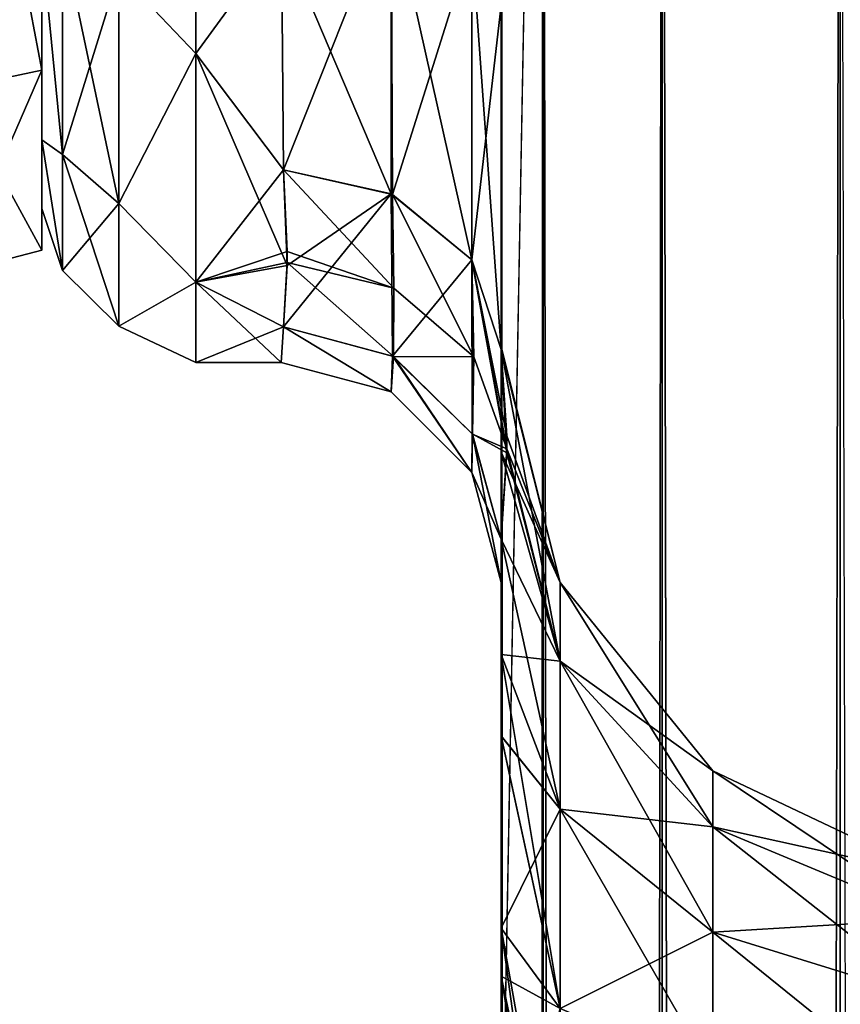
# Model space of a CAD drawing. Extents: x -23 to 470, y -2000 to 0.
# Tile 130 of 198: x -1 to 18, y -67 to -44. Entities that reach past the tile are written whole.
import ezdxf

# ---------------------------------------------------------------- set-up
doc = ezdxf.new("R2010")
doc.units = 0
doc.header["$LTSCALE"] = 64.718028
for name, color, linetype in [('1333', 7, 'CONTINUOUS'), ('1339', 7, 'CONTINUOUS'), ('1340', 7, 'CONTINUOUS'), ('750', 7, 'CONTINUOUS'), ('754', 7, 'CONTINUOUS'), ('756', 7, 'CONTINUOUS'), ('765', 7, 'CONTINUOUS'), ('766', 7, 'CONTINUOUS'), ('773', 7, 'CONTINUOUS'), ('775', 7, 'CONTINUOUS'), ('776', 7, 'CONTINUOUS'), ('778', 7, 'CONTINUOUS'), ('779', 7, 'CONTINUOUS'), ('780', 7, 'CONTINUOUS'), ('781', 7, 'CONTINUOUS'), ('789', 7, 'CONTINUOUS')]:
    doc.layers.add(name, color=color, linetype=linetype)

msp = doc.modelspace()

# ---------------------------------------------------------------- linework, layer by layer
at = {"layer": '1333', "linetype": 'CONTINUOUS'}
for points in [[(0, -45.348, 12.605), (0, -28, 15.902), (0, -21.373, 20.394), (0, -45.348, 12.605)], [(0, -34.627, 20.394), (0, -45.348, 12.605), (0, -21.373, 20.394), (0, -34.627, 20.394)], [(0, -28, -15.902), (0, -39.244, -11.244), (0, -45.348, -12.605), (0, -28, -15.902)], [(0, -34.627, -20.394), (0, -28, -15.902), (0, -45.348, -12.605), (0, -34.627, -20.394)], [(0, -39.244, 11.244), (0, -28, 15.902), (0, -45.348, 12.605), (0, -39.244, 11.244)], [(0, -39.244, -11.244), (0, -43.902), (0, -45.348, -12.605), (0, -39.244, -11.244)], [(0, -43.902), (0, -39.244, 11.244), (0, -49.444), (0, -43.902)], [(0, -49.444), (0, -39.244, 11.244), (0, -45.348, 12.605), (0, -49.444)], [(0, -43.902), (0, -49.444), (0, -45.348, -12.605), (0, -43.902)]]:
    msp.add_3dface(points, dxfattribs=at)
at = {"layer": '1339', "linetype": 'CONTINUOUS'}
for points in [[(0, -45.348, 12.605), (0, -34.627, 20.394), (-2.009, -45.774, 12.913), (0, -45.348, 12.605)], [(-2.009, -45.774, 12.913), (0, -34.627, 20.394), (-2.009, -34.789, 20.894), (-2.009, -45.774, 12.913)], [(0, -49.444), (0, -45.348, 12.605), (-2.009, -49.97, 0), (0, -49.444)], [(-2.009, -49.97, 0), (0, -45.348, 12.605), (-2.009, -45.774, 12.913), (-2.009, -49.97, 0)]]:
    msp.add_3dface(points, dxfattribs=at)
at = {"layer": '1340', "linetype": 'CONTINUOUS'}
for points in [[(0, -34.627, -20.394), (0, -45.348, -12.605), (-2.009, -34.789, -20.894), (0, -34.627, -20.394)], [(-2.009, -34.789, -20.894), (0, -45.348, -12.605), (-2.009, -45.774, -12.913), (-2.009, -34.789, -20.894)], [(0, -45.348, -12.605), (0, -49.444), (-2.009, -45.774, -12.913), (0, -45.348, -12.605)], [(0, -49.444), (-2.009, -49.97, 0), (-2.009, -45.774, -12.913), (0, -49.444)]]:
    msp.add_3dface(points, dxfattribs=at)
at = {"layer": '750', "linetype": 'CONTINUOUS'}
for points in [[(10.45, -13.067, 36.36), (10.45, -12.5, 33.5), (10.45, -58.637, 36.17), (10.45, -13.067, 36.36)], [(10.45, -58.637, 36.17), (10.45, -12.5, 33.5), (10.45, -54.041, 30.647), (10.45, -58.637, 36.17)], [(10.45, -54.041, 30.647), (10.45, -12.5, 33.5), (10.45, -22.687, 28.505), (10.45, -54.041, 30.647)], [(10.45, -58.638, -36.171), (10.45, -54.042, -30.648), (10.45, -12.5, -33.5), (10.45, -58.638, -36.171)], [(10.45, -12.5, -33.5), (10.45, -54.042, -30.648), (10.45, -22.687, -28.505), (10.45, -12.5, -33.5)], [(10.45, -13.067, -36.36), (10.45, -58.638, -36.171), (10.45, -12.5, -33.5), (10.45, -13.067, -36.36)], [(10.45, -13.5, 37.234), (10.45, -13.067, 36.36), (10.45, -64.865, 39.77), (10.45, -13.5, 37.234)], [(10.45, -64.865, 39.77), (10.45, -13.067, 36.36), (10.45, -58.637, 36.17), (10.45, -64.865, 39.77)], [(10.45, -13.5, -37.234), (10.45, -58.638, -36.171), (10.45, -13.067, -36.36), (10.45, -13.5, -37.234)], [(10.45, -14.695, 38.801), (10.45, -13.5, 37.234), (10.45, -64.865, 39.77), (10.45, -14.695, 38.801)], [(10.45, -14.695, -38.801), (10.45, -58.638, -36.171), (10.45, -13.5, -37.234), (10.45, -14.695, -38.801)], [(10.45, -16.266, 40), (10.45, -14.695, 38.801), (10.45, -64.865, 39.77), (10.45, -16.266, 40)], [(10.45, -64.865, -39.77), (10.45, -58.638, -36.171), (10.45, -14.695, -38.801), (10.45, -64.865, -39.77)], [(10.45, -16.266, -40), (10.45, -64.865, -39.77), (10.45, -14.695, -38.801), (10.45, -16.266, -40)], [(10.45, -17.135, 40.431), (10.45, -16.266, 40), (10.45, -71.85, 41), (10.45, -17.135, 40.431)], [(10.45, -71.85, 41), (10.45, -16.266, 40), (10.45, -64.865, 39.77), (10.45, -71.85, 41)], [(10.45, -17.135, -40.431), (10.45, -64.865, -39.77), (10.45, -16.266, -40), (10.45, -17.135, -40.431)], [(10.45, -20, 41), (10.45, -17.135, 40.431), (10.45, -71.85, 41), (10.45, -20, 41)], [(10.45, -20, -41), (10.45, -64.865, -39.77), (10.45, -17.135, -40.431), (10.45, -20, -41)], [(10.45, -71.85, -41), (10.45, -64.865, -39.77), (10.45, -20, -41), (10.45, -71.85, -41)], [(10.45, -33.687, 28.431), (10.45, -54.041, 30.647), (10.45, -22.687, 28.505), (10.45, -33.687, 28.431)], [(10.45, -22.687, -28.505), (10.45, -54.042, -30.648), (10.45, -33.687, -28.431), (10.45, -22.687, -28.505)], [(10.45, -43.868, 24.267), (10.45, -54.041, 30.647), (10.45, -33.687, 28.431), (10.45, -43.868, 24.267)], [(10.45, -54.042, -30.648), (10.45, -51.632, -23.883), (10.45, -33.687, -28.431), (10.45, -54.042, -30.648)], [(10.45, -33.687, -28.431), (10.45, -51.632, -23.883), (10.45, -43.869, -24.267), (10.45, -33.687, -28.431)], [(10.45, -51.632, 23.88), (10.45, -54.041, 30.647), (10.45, -43.868, 24.267), (10.45, -51.632, 23.88)], [(10.45, -51.703, 16.708), (10.45, -51.632, 23.88), (10.45, -43.868, 24.267), (10.45, -51.703, 16.708)], [(10.45, -51.632, -23.883), (10.45, -51.703, -16.708), (10.45, -43.869, -24.267), (10.45, -51.632, -23.883)], [(10.45, -57.001, 0), (10.45, -56.02, -7.474), (10.45, -60.493, -3.434), (10.45, -57.001, 0)], [(10.45, -56.02, 7.473), (10.45, -57.001, 0), (10.45, -60.496, 3.431), (10.45, -56.02, 7.473)], [(10.45, -60.496, 3.431), (10.45, -57.001, 0), (10.45, -65.96, 0.864), (10.45, -60.496, 3.431)], [(10.45, -65.96, 0.864), (10.45, -57.001, 0), (10.45, -71.85), (10.45, -65.96, 0.864)], [(10.45, -71.85), (10.45, -57.001, 0), (10.45, -65.959, -0.865), (10.45, -71.85)], [(10.45, -65.959, -0.865), (10.45, -57.001, 0), (10.45, -60.493, -3.434), (10.45, -65.959, -0.865)]]:
    msp.add_3dface(points, dxfattribs=at)
at = {"layer": '754', "linetype": 'CONTINUOUS'}
for points in [[(0, -7.5, 0), (0, -9.067, -7.854), (0, -48.5, 0), (0, -7.5, 0)], [(0, -9.067, 7.855), (0, -7.5, 0), (0, -46.933, 7.854), (0, -9.067, 7.855)], [(0, -46.933, 7.854), (0, -7.5, 0), (0, -48.5, 0), (0, -46.933, 7.854)], [(0, -9.067, -7.854), (0, -13.536, -14.522), (0, -46.933, -7.855), (0, -9.067, -7.854)], [(0, -48.5, 0), (0, -9.067, -7.854), (0, -46.933, -7.855), (0, -48.5, 0)], [(0, -42.464, 14.522), (0, -9.067, 7.855), (0, -46.933, 7.854), (0, -42.464, 14.522)], [(0, -46.933, -7.855), (0, -13.536, -14.522), (0, -42.464, -14.522), (0, -46.933, -7.855)]]:
    msp.add_3dface(points, dxfattribs=at)
at = {"layer": '756', "linetype": 'CONTINUOUS'}
for points in [[(3.5, -44.971, -16.971), (3.5, -37.184, -22.173), (5.45, -42.297, -19.277), (3.5, -44.971, -16.971)], [(3.5, -37.184, 22.173), (3.5, -44.971, 16.971), (5.45, -42.297, 19.277), (3.5, -37.184, 22.173)], [(5.5, -47.617, -13.826), (3.5, -44.971, -16.971), (5.45, -42.297, -19.277), (5.5, -47.617, -13.826)], [(5.45, -42.297, 19.277), (3.5, -44.971, 16.971), (5.5, -47.617, 13.826), (5.45, -42.297, 19.277)], [(3.5, -50.173, -9.184), (3.5, -44.971, -16.971), (5.584, -49.794, -10.052), (3.5, -50.173, -9.184)], [(5.584, -49.794, -10.052), (3.5, -44.971, -16.971), (5.5, -47.617, -13.826), (5.584, -49.794, -10.052)], [(3.5, -44.971, 16.971), (3.5, -50.173, 9.184), (5.5, -47.617, 13.826), (3.5, -44.971, 16.971)], [(5.5, -47.617, 13.826), (3.5, -50.173, 9.184), (5.583, -49.475, 10.716), (5.5, -47.617, 13.826)], [(5.583, -49.475, 10.716), (3.5, -50.173, 9.184), (5.584, -49.723, 10.204), (5.583, -49.475, 10.716)], [(5.584, -49.723, 10.204), (3.5, -50.173, 9.184), (5.5, -51.189, 6.186), (5.584, -49.723, 10.204)], [(5.5, -51.189, -6.186), (3.5, -50.173, -9.184), (5.584, -49.794, -10.052), (5.5, -51.189, -6.186)], [(3.5, -52, 0), (3.5, -50.173, -9.184), (5.444, -52, 0), (3.5, -52, 0)], [(5.444, -52, 0), (3.5, -50.173, -9.184), (5.5, -51.189, -6.186), (5.444, -52, 0)], [(3.5, -50.173, 9.184), (3.5, -52, 0), (5.5, -51.189, 6.186), (3.5, -50.173, 9.184)], [(5.5, -51.189, 6.186), (3.5, -52, 0), (5.444, -52, 0), (5.5, -51.189, 6.186)]]:
    msp.add_3dface(points, dxfattribs=at)
at = {"layer": '765', "linetype": 'CONTINUOUS'}
for points in [[(10.45, -20, 41), (10.45, -71.85, 41), (11.402, -1980, 45.784), (10.45, -20, 41)], [(10.45, -20, 41), (11.402, -1980, 45.784), (11.402, -20, 45.784), (10.45, -20, 41)], [(11.402, -1980, 45.784), (14.111, -1980, 49.839), (11.402, -20, 45.784), (11.402, -1980, 45.784)], [(11.402, -20, 45.784), (14.111, -1980, 49.839), (14.111, -20, 49.839), (11.402, -20, 45.784)], [(14.111, -1980, 49.839), (18.16, -1980, 52.546), (14.111, -20, 49.839), (14.111, -1980, 49.839)], [(14.111, -20, 49.839), (18.16, -1980, 52.546), (18.16, -20, 52.546), (14.111, -20, 49.839)], [(18.16, -1980, 52.546), (23.05, -1980, 53.5), (18.16, -20, 52.546), (18.16, -1980, 52.546)]]:
    msp.add_3dface(points, dxfattribs=at)
at = {"layer": '766', "linetype": 'CONTINUOUS'}
for points in [[(10.45, -71.85, -41), (10.45, -20, -41), (11.402, -20, -45.784), (10.45, -71.85, -41)], [(10.45, -1928.15, -41), (10.45, -71.85, -41), (11.402, -20, -45.784), (10.45, -1928.15, -41)], [(10.45, -1980, -41), (10.45, -1928.15, -41), (11.402, -20, -45.784), (10.45, -1980, -41)], [(11.402, -1980, -45.784), (10.45, -1980, -41), (11.402, -20, -45.784), (11.402, -1980, -45.784)], [(14.111, -1980, -49.839), (11.402, -1980, -45.784), (14.111, -20, -49.839), (14.111, -1980, -49.839)], [(14.111, -20, -49.839), (11.402, -1980, -45.784), (11.402, -20, -45.784), (14.111, -20, -49.839)], [(18.16, -1980, -52.546), (14.111, -1980, -49.839), (18.16, -20, -52.546), (18.16, -1980, -52.546)], [(18.16, -20, -52.546), (14.111, -1980, -49.839), (14.111, -20, -49.839), (18.16, -20, -52.546)], [(23.05, -20, -53.5), (18.16, -1980, -52.546), (18.16, -20, -52.546), (23.05, -20, -53.5)]]:
    msp.add_3dface(points, dxfattribs=at)
at = {"layer": '773', "linetype": 'CONTINUOUS'}
for points in [[(10.45, -51.703, -16.708), (10.45, -51.632, -23.883), (11.788, -57.003, -17.882), (10.45, -51.703, -16.708)], [(10.45, -51.632, -23.883), (10.45, -54.042, -30.648), (11.788, -57.003, -23.118), (10.45, -51.632, -23.883)], [(11.788, -57.003, -17.882), (10.45, -51.632, -23.883), (11.788, -57.003, -23.118), (11.788, -57.003, -17.882)], [(10.574, -54.051, -12.011), (10.45, -51.703, -16.708), (11.788, -58.793, -12.962), (10.574, -54.051, -12.011)], [(11.788, -58.793, -12.962), (10.45, -51.703, -16.708), (11.788, -57.003, -17.882), (11.788, -58.793, -12.962)], [(10.45, -54.042, -30.648), (10.45, -58.638, -36.171), (11.788, -58.793, -28.038), (10.45, -54.042, -30.648)], [(11.788, -57.003, -23.118), (10.45, -54.042, -30.648), (11.788, -58.793, -28.038), (11.788, -57.003, -23.118)], [(10.45, -56.02, -7.474), (10.574, -54.051, -12.011), (11.788, -58.793, -12.962), (10.45, -56.02, -7.474)], [(10.45, -60.493, -3.434), (10.45, -56.02, -7.474), (11.788, -62.159, -8.951), (10.45, -60.493, -3.434)], [(11.788, -62.159, -8.951), (10.45, -56.02, -7.474), (11.788, -58.793, -12.962), (11.788, -62.159, -8.951)], [(11.788, -58.793, -12.962), (11.788, -57.003, -17.882), (15.261, -62.563, -15.138), (11.788, -58.793, -12.962)], [(11.788, -57.003, -17.882), (11.788, -57.003, -23.118), (15.261, -61.289, -18.638), (11.788, -57.003, -17.882)], [(15.261, -62.563, -15.138), (11.788, -57.003, -17.882), (15.261, -61.289, -18.638), (15.261, -62.563, -15.138)], [(11.788, -57.003, -23.118), (11.788, -58.793, -28.038), (15.261, -61.289, -22.362), (11.788, -57.003, -23.118)], [(15.261, -61.289, -18.638), (11.788, -57.003, -23.118), (15.261, -61.289, -22.362), (15.261, -61.289, -18.638)], [(10.45, -58.638, -36.171), (10.45, -64.865, -39.77), (11.788, -62.159, -32.049), (10.45, -58.638, -36.171)], [(11.788, -58.793, -28.038), (10.45, -58.638, -36.171), (11.788, -62.159, -32.049), (11.788, -58.793, -28.038)], [(11.788, -62.159, -8.951), (11.788, -58.793, -12.962), (15.261, -64.957, -12.285), (11.788, -62.159, -8.951)], [(15.261, -64.957, -12.285), (11.788, -58.793, -12.962), (15.261, -62.563, -15.138), (15.261, -64.957, -12.285)], [(11.788, -58.793, -28.038), (11.788, -62.159, -32.049), (15.261, -62.563, -25.862), (11.788, -58.793, -28.038)], [(15.261, -61.289, -22.362), (11.788, -58.793, -28.038), (15.261, -62.563, -25.862), (15.261, -61.289, -22.362)], [(10.45, -65.959, -0.865), (10.45, -60.493, -3.434), (11.788, -66.694, -6.333), (10.45, -65.959, -0.865)], [(11.788, -66.694, -6.333), (10.45, -60.493, -3.434), (11.788, -62.159, -8.951), (11.788, -66.694, -6.333)], [(15.261, -62.563, -15.138), (15.261, -61.289, -18.638), (20.279, -64.653, -16.345), (15.261, -62.563, -15.138)], [(15.261, -61.289, -18.638), (15.261, -61.289, -22.362), (20.279, -63.665, -19.057), (15.261, -61.289, -18.638)], [(20.279, -64.653, -16.345), (15.261, -61.289, -18.638), (20.279, -63.665, -19.057), (20.279, -64.653, -16.345)], [(15.261, -61.289, -22.362), (15.261, -62.563, -25.862), (20.279, -63.665, -21.943), (15.261, -61.289, -22.362)], [(20.279, -63.665, -19.057), (15.261, -61.289, -22.362), (20.279, -63.665, -21.943), (20.279, -63.665, -19.057)], [(11.788, -62.159, -32.049), (10.45, -64.865, -39.77), (11.788, -66.694, -34.667), (11.788, -62.159, -32.049)], [(11.788, -66.694, -6.333), (11.788, -62.159, -8.951), (15.261, -68.182, -10.423), (11.788, -66.694, -6.333)], [(15.261, -68.182, -10.423), (11.788, -62.159, -8.951), (15.261, -64.957, -12.285), (15.261, -68.182, -10.423)], [(11.788, -62.159, -32.049), (11.788, -66.694, -34.667), (15.261, -64.957, -28.715), (11.788, -62.159, -32.049)], [(15.261, -62.563, -25.862), (11.788, -62.159, -32.049), (15.261, -64.957, -28.715), (15.261, -62.563, -25.862)], [(15.261, -64.957, -12.285), (15.261, -62.563, -15.138), (20.279, -66.508, -14.133), (15.261, -64.957, -12.285)], [(20.279, -66.508, -14.133), (15.261, -62.563, -15.138), (20.279, -64.653, -16.345), (20.279, -66.508, -14.133)], [(15.261, -62.563, -25.862), (15.261, -64.957, -28.715), (20.279, -64.653, -24.655), (15.261, -62.563, -25.862)], [(20.279, -63.665, -21.943), (15.261, -62.563, -25.862), (20.279, -64.653, -24.655), (20.279, -63.665, -21.943)], [(20.279, -64.653, -24.655), (15.261, -64.957, -28.715), (20.279, -66.508, -26.867), (20.279, -64.653, -24.655)], [(10.45, -64.865, -39.77), (10.45, -71.85, -41), (11.788, -66.694, -34.667), (10.45, -64.865, -39.77)], [(15.261, -64.957, -28.715), (11.788, -66.694, -34.667), (15.261, -68.182, -30.577), (15.261, -64.957, -28.715)], [(15.261, -68.182, -10.423), (15.261, -64.957, -12.285), (20.279, -69.008, -12.69), (15.261, -68.182, -10.423)], [(20.279, -69.008, -12.69), (15.261, -64.957, -12.285), (20.279, -66.508, -14.133), (20.279, -69.008, -12.69)], [(15.261, -64.957, -28.715), (15.261, -68.182, -30.577), (20.279, -66.508, -26.867), (15.261, -64.957, -28.715)], [(10.45, -71.85), (10.45, -65.959, -0.865), (11.402, -71.85, -4.784), (10.45, -71.85)], [(10.45, -65.959, -0.865), (11.688, -71.85, -5.424), (11.402, -71.85, -4.784), (10.45, -65.959, -0.865)], [(11.688, -71.85, -5.424), (10.45, -65.959, -0.865), (11.788, -66.694, -6.333), (11.688, -71.85, -5.424)], [(20.279, -66.508, -26.867), (15.261, -68.182, -30.577), (20.279, -69.008, -28.31), (20.279, -66.508, -26.867)]]:
    msp.add_3dface(points, dxfattribs=at)
at = {"layer": '775', "linetype": 'CONTINUOUS'}
for points in [[(10.45, -54.041, 30.647), (10.45, -51.632, 23.88), (11.788, -57.003, 23.118), (10.45, -54.041, 30.647)], [(10.45, -51.632, 23.88), (10.45, -51.703, 16.708), (11.788, -57.003, 17.882), (10.45, -51.632, 23.88)], [(11.788, -57.003, 23.118), (10.45, -51.632, 23.88), (11.788, -57.003, 17.882), (11.788, -57.003, 23.118)], [(10.45, -51.703, 16.708), (10.573, -53.667, 12.83), (11.788, -57.003, 17.882), (10.45, -51.703, 16.708)], [(10.573, -53.667, 12.83), (10.574, -53.964, 12.198), (11.788, -57.003, 17.882), (10.573, -53.667, 12.83)], [(10.574, -53.964, 12.198), (10.45, -56.02, 7.473), (11.788, -58.793, 12.962), (10.574, -53.964, 12.198)], [(11.788, -57.003, 17.882), (10.574, -53.964, 12.198), (11.788, -58.793, 12.962), (11.788, -57.003, 17.882)], [(10.45, -58.637, 36.17), (10.45, -54.041, 30.647), (11.788, -58.793, 28.038), (10.45, -58.637, 36.17)], [(11.788, -58.793, 28.038), (10.45, -54.041, 30.647), (11.788, -57.003, 23.118), (11.788, -58.793, 28.038)], [(10.45, -56.02, 7.473), (10.45, -60.496, 3.431), (11.788, -62.159, 8.951), (10.45, -56.02, 7.473)], [(11.788, -58.793, 12.962), (10.45, -56.02, 7.473), (11.788, -62.159, 8.951), (11.788, -58.793, 12.962)], [(11.788, -58.793, 28.038), (11.788, -57.003, 23.118), (15.261, -62.563, 25.862), (11.788, -58.793, 28.038)], [(11.788, -57.003, 23.118), (11.788, -57.003, 17.882), (15.261, -61.289, 22.362), (11.788, -57.003, 23.118)], [(15.261, -62.563, 25.862), (11.788, -57.003, 23.118), (15.261, -61.289, 22.362), (15.261, -62.563, 25.862)], [(11.788, -57.003, 17.882), (11.788, -58.793, 12.962), (15.261, -61.289, 18.638), (11.788, -57.003, 17.882)], [(15.261, -61.289, 22.362), (11.788, -57.003, 17.882), (15.261, -61.289, 18.638), (15.261, -61.289, 22.362)], [(10.45, -64.865, 39.77), (10.45, -58.637, 36.17), (11.788, -66.694, 34.667), (10.45, -64.865, 39.77)], [(11.788, -66.694, 34.667), (10.45, -58.637, 36.17), (11.788, -62.159, 32.049), (11.788, -66.694, 34.667)], [(11.788, -62.159, 32.049), (10.45, -58.637, 36.17), (11.788, -58.793, 28.038), (11.788, -62.159, 32.049)], [(11.788, -62.159, 32.049), (11.788, -58.793, 28.038), (15.261, -64.957, 28.715), (11.788, -62.159, 32.049)], [(15.261, -64.957, 28.715), (11.788, -58.793, 28.038), (15.261, -62.563, 25.862), (15.261, -64.957, 28.715)], [(11.788, -58.793, 12.962), (11.788, -62.159, 8.951), (15.261, -62.563, 15.138), (11.788, -58.793, 12.962)], [(15.261, -61.289, 18.638), (11.788, -58.793, 12.962), (15.261, -62.563, 15.138), (15.261, -61.289, 18.638)], [(10.45, -60.496, 3.431), (10.45, -65.96, 0.864), (11.788, -66.694, 6.333), (10.45, -60.496, 3.431)], [(11.788, -62.159, 8.951), (10.45, -60.496, 3.431), (11.788, -66.694, 6.333), (11.788, -62.159, 8.951)], [(15.261, -62.563, 25.862), (15.261, -61.289, 22.362), (20.279, -64.653, 24.655), (15.261, -62.563, 25.862)], [(15.261, -61.289, 22.362), (15.261, -61.289, 18.638), (20.279, -63.665, 21.943), (15.261, -61.289, 22.362)], [(20.279, -64.653, 24.655), (15.261, -61.289, 22.362), (20.279, -63.665, 21.943), (20.279, -64.653, 24.655)], [(15.261, -61.289, 18.638), (15.261, -62.563, 15.138), (20.279, -63.665, 19.057), (15.261, -61.289, 18.638)], [(20.279, -63.665, 21.943), (15.261, -61.289, 18.638), (20.279, -63.665, 19.057), (20.279, -63.665, 21.943)], [(11.788, -66.694, 34.667), (11.788, -62.159, 32.049), (15.261, -68.182, 30.577), (11.788, -66.694, 34.667)], [(15.261, -68.182, 30.577), (11.788, -62.159, 32.049), (15.261, -64.957, 28.715), (15.261, -68.182, 30.577)], [(11.788, -62.159, 8.951), (11.788, -66.694, 6.333), (15.261, -64.957, 12.285), (11.788, -62.159, 8.951)], [(15.261, -62.563, 15.138), (11.788, -62.159, 8.951), (15.261, -64.957, 12.285), (15.261, -62.563, 15.138)], [(15.261, -64.957, 28.715), (15.261, -62.563, 25.862), (20.279, -66.508, 26.867), (15.261, -64.957, 28.715)], [(20.279, -66.508, 26.867), (15.261, -62.563, 25.862), (20.279, -64.653, 24.655), (20.279, -66.508, 26.867)], [(15.261, -62.563, 15.138), (15.261, -64.957, 12.285), (20.279, -64.653, 16.345), (15.261, -62.563, 15.138)], [(20.279, -63.665, 19.057), (15.261, -62.563, 15.138), (20.279, -64.653, 16.345), (20.279, -63.665, 19.057)], [(20.279, -64.653, 16.345), (15.261, -64.957, 12.285), (20.279, -66.508, 14.133), (20.279, -64.653, 16.345)], [(10.45, -71.85, 41), (10.45, -64.865, 39.77), (11.402, -71.85, 36.216), (10.45, -71.85, 41)], [(10.45, -64.865, 39.77), (11.688, -71.85, 35.576), (11.402, -71.85, 36.216), (10.45, -64.865, 39.77)], [(11.688, -71.85, 35.576), (10.45, -64.865, 39.77), (11.788, -66.694, 34.667), (11.688, -71.85, 35.576)], [(15.261, -64.957, 12.285), (11.788, -66.694, 6.333), (15.261, -68.182, 10.423), (15.261, -64.957, 12.285)], [(15.261, -68.182, 30.577), (15.261, -64.957, 28.715), (20.279, -69.008, 28.31), (15.261, -68.182, 30.577)], [(20.279, -69.008, 28.31), (15.261, -64.957, 28.715), (20.279, -66.508, 26.867), (20.279, -69.008, 28.31)], [(15.261, -64.957, 12.285), (15.261, -68.182, 10.423), (20.279, -66.508, 14.133), (15.261, -64.957, 12.285)], [(10.45, -65.96, 0.864), (10.45, -71.85), (11.788, -66.694, 6.333), (10.45, -65.96, 0.864)], [(20.279, -66.508, 14.133), (15.261, -68.182, 10.423), (20.279, -69.008, 12.69), (20.279, -66.508, 14.133)]]:
    msp.add_3dface(points, dxfattribs=at)
at = {"layer": '776', "linetype": 'CONTINUOUS'}
for points in [[(5.45, -42.297, -19.277), (7.947, -41.45, -20.679), (7.947, -48.163, -14.211), (5.45, -42.297, -19.277)], [(9.781, -42.449, -22.215), (9.781, -49.661, -15.267), (7.947, -41.45, -20.679), (9.781, -42.449, -22.215)], [(7.947, -41.45, -20.679), (9.781, -49.661, -15.267), (7.947, -48.163, -14.211), (7.947, -41.45, -20.679)], [(5.5, -47.617, -13.826), (5.45, -42.297, -19.277), (7.947, -48.163, -14.211), (5.5, -47.617, -13.826)], [(10.45, -43.869, -24.267), (10.45, -51.703, -16.708), (9.781, -42.449, -22.215), (10.45, -43.869, -24.267)], [(9.781, -42.449, -22.215), (10.45, -51.703, -16.708), (9.781, -49.661, -15.267), (9.781, -42.449, -22.215)]]:
    msp.add_3dface(points, dxfattribs=at)
at = {"layer": '778', "linetype": 'CONTINUOUS'}
for points in [[(5.45, -42.297, 19.277), (5.5, -47.617, 13.826), (7.947, -41.45, 20.679), (5.45, -42.297, 19.277)], [(5.5, -47.617, 13.826), (7.979, -48.178, 14.222), (7.947, -41.45, 20.679), (5.5, -47.617, 13.826)], [(7.979, -48.178, 14.222), (9.781, -42.449, 22.215), (7.947, -41.45, 20.679), (7.979, -48.178, 14.222)], [(9.781, -49.661, 15.267), (9.781, -42.449, 22.215), (7.979, -48.178, 14.222), (9.781, -49.661, 15.267)], [(9.781, -49.661, 15.267), (10.45, -43.868, 24.267), (9.781, -42.449, 22.215), (9.781, -49.661, 15.267)], [(10.45, -51.703, 16.708), (10.45, -43.868, 24.267), (9.781, -49.661, 15.267), (10.45, -51.703, 16.708)]]:
    msp.add_3dface(points, dxfattribs=at)
at = {"layer": '779', "linetype": 'CONTINUOUS'}
for points in [[(5.5, -47.617, 13.826), (5.583, -49.475, 10.716), (8.007, -50.308, 10.43), (5.5, -47.617, 13.826)], [(7.979, -48.178, 14.222), (5.5, -47.617, 13.826), (8.007, -50.308, 10.43), (7.979, -48.178, 14.222)], [(9.781, -49.661, 15.267), (7.979, -48.178, 14.222), (9.823, -51.868, 11.159), (9.781, -49.661, 15.267)], [(7.979, -48.178, 14.222), (8.007, -50.308, 10.43), (9.823, -51.868, 11.159), (7.979, -48.178, 14.222)], [(5.583, -49.475, 10.716), (5.584, -49.723, 10.204), (8.007, -50.308, 10.43), (5.583, -49.475, 10.716)], [(10.573, -53.667, 12.83), (10.45, -51.703, 16.708), (9.781, -49.661, 15.267), (10.573, -53.667, 12.83)], [(10.574, -53.964, 12.198), (10.573, -53.667, 12.83), (9.781, -49.661, 15.267), (10.574, -53.964, 12.198)], [(10.574, -53.964, 12.198), (9.781, -49.661, 15.267), (9.823, -51.868, 11.159), (10.574, -53.964, 12.198)], [(5.584, -49.723, 10.204), (5.5, -51.189, 6.186), (7.996, -51.862, 6.365), (5.584, -49.723, 10.204)], [(5.584, -49.723, 10.204), (7.996, -51.862, 6.365), (8.007, -50.308, 10.43), (5.584, -49.723, 10.204)], [(8.007, -50.308, 10.43), (7.996, -51.862, 6.365), (9.823, -51.868, 11.159), (8.007, -50.308, 10.43)], [(7.996, -51.862, 6.365), (9.796, -53.632, 6.837), (9.823, -51.868, 11.159), (7.996, -51.862, 6.365)], [(9.796, -53.632, 6.837), (10.574, -53.964, 12.198), (9.823, -51.868, 11.159), (9.796, -53.632, 6.837)], [(10.45, -56.02, 7.473), (10.574, -53.964, 12.198), (9.796, -53.632, 6.837), (10.45, -56.02, 7.473)]]:
    msp.add_3dface(points, dxfattribs=at)
at = {"layer": '780', "linetype": 'CONTINUOUS'}
for points in [[(5.5, -51.189, 6.186), (5.444, -52, 0), (7.946, -52.668, 0), (5.5, -51.189, 6.186)], [(5.444, -52, 0), (5.5, -51.189, -6.186), (7.946, -52.668, 0), (5.444, -52, 0)], [(7.996, -51.862, 6.365), (5.5, -51.189, 6.186), (7.946, -52.668, 0), (7.996, -51.862, 6.365)], [(5.5, -51.189, -6.186), (7.979, -51.853, -6.363), (7.946, -52.668, 0), (5.5, -51.189, -6.186)], [(7.946, -52.668, 0), (7.979, -51.853, -6.363), (9.779, -54.498, 0), (7.946, -52.668, 0)], [(7.996, -51.862, 6.365), (7.946, -52.668, 0), (9.779, -54.498, 0), (7.996, -51.862, 6.365)], [(7.979, -51.853, -6.363), (9.788, -53.619, -6.834), (9.779, -54.498, 0), (7.979, -51.853, -6.363)], [(9.796, -53.632, 6.837), (7.996, -51.862, 6.365), (9.779, -54.498, 0), (9.796, -53.632, 6.837)], [(9.788, -53.619, -6.834), (10.45, -56.02, -7.474), (9.779, -54.498, 0), (9.788, -53.619, -6.834)], [(10.45, -57.001, 0), (9.796, -53.632, 6.837), (9.779, -54.498, 0), (10.45, -57.001, 0)], [(10.45, -57.001, 0), (10.45, -56.02, 7.473), (9.796, -53.632, 6.837), (10.45, -57.001, 0)], [(10.45, -56.02, -7.474), (10.45, -57.001, 0), (9.779, -54.498, 0), (10.45, -56.02, -7.474)]]:
    msp.add_3dface(points, dxfattribs=at)
at = {"layer": '781', "linetype": 'CONTINUOUS'}
for points in [[(5.584, -49.794, -10.052), (5.5, -47.617, -13.826), (7.947, -48.163, -14.211), (5.584, -49.794, -10.052)], [(5.5, -51.189, -6.186), (5.584, -49.794, -10.052), (7.947, -48.163, -14.211), (5.5, -51.189, -6.186)], [(5.5, -51.189, -6.186), (7.947, -48.163, -14.211), (7.979, -51.853, -6.363), (5.5, -51.189, -6.186)], [(7.947, -48.163, -14.211), (9.781, -49.661, -15.267), (7.979, -51.853, -6.363), (7.947, -48.163, -14.211)], [(9.781, -49.661, -15.267), (9.788, -53.619, -6.834), (7.979, -51.853, -6.363), (9.781, -49.661, -15.267)], [(10.45, -51.703, -16.708), (10.574, -54.051, -12.011), (9.781, -49.661, -15.267), (10.45, -51.703, -16.708)], [(9.781, -49.661, -15.267), (10.574, -54.051, -12.011), (9.788, -53.619, -6.834), (9.781, -49.661, -15.267)], [(10.574, -54.051, -12.011), (10.45, -56.02, -7.474), (9.788, -53.619, -6.834), (10.574, -54.051, -12.011)]]:
    msp.add_3dface(points, dxfattribs=at)
at = {"layer": '789', "linetype": 'CONTINUOUS'}
for points in [[(3.5, -37.184, -22.173), (3.5, -44.971, -16.971), (1.75, -43.125, -18.026), (3.5, -37.184, -22.173)], [(3.5, -44.971, 16.971), (3.5, -37.184, 22.173), (1.75, -43.125, 18.026), (3.5, -44.971, 16.971)], [(0.468, -42.301, 17.043), (0, -42.464, 14.522), (0.468, -47.268, 11.124), (0.468, -42.301, 17.043)], [(0.468, -47.268, -11.124), (0, -42.464, -14.522), (0.468, -42.301, -17.043), (0.468, -47.268, -11.124)], [(0.468, -42.301, 17.043), (0.468, -47.268, 11.124), (1.75, -43.125, 18.026), (0.468, -42.301, 17.043)], [(0.468, -47.268, -11.124), (0.468, -42.301, -17.043), (1.75, -48.379, -11.766), (0.468, -47.268, -11.124)], [(1.75, -48.379, -11.766), (0.468, -42.301, -17.043), (1.75, -43.125, -18.026), (1.75, -48.379, -11.766)], [(0, -42.464, 14.522), (0, -46.933, 7.854), (0.468, -47.268, 11.124), (0, -42.464, 14.522)], [(0, -46.933, -7.855), (0, -42.464, -14.522), (0.468, -47.268, -11.124), (0, -46.933, -7.855)], [(1.75, -43.125, 18.026), (0.468, -47.268, 11.124), (1.75, -48.379, 11.766), (1.75, -43.125, 18.026)], [(3.5, -44.971, -16.971), (1.75, -48.379, -11.766), (1.75, -43.125, -18.026), (3.5, -44.971, -16.971)], [(3.5, -44.971, 16.971), (1.75, -43.125, 18.026), (1.75, -48.379, 11.766), (3.5, -44.971, 16.971)], [(3.5, -44.971, -16.971), (3.5, -50.173, -9.184), (1.75, -48.379, -11.766), (3.5, -44.971, -16.971)], [(3.5, -50.173, 9.184), (3.5, -44.971, 16.971), (1.75, -48.379, 11.766), (3.5, -50.173, 9.184)], [(0, -46.933, 7.854), (0, -48.5, 0), (0.468, -49.91, 3.863), (0, -46.933, 7.854)], [(0.468, -47.268, 11.124), (0, -46.933, 7.854), (0.468, -49.91, 3.863), (0.468, -47.268, 11.124)], [(0, -48.5, 0), (0, -46.933, -7.855), (0.468, -49.91, -3.863), (0, -48.5, 0)], [(0.468, -49.91, -3.863), (0, -46.933, -7.855), (0.468, -47.268, -11.124), (0.468, -49.91, -3.863)], [(0.468, -47.268, 11.124), (0.468, -49.91, 3.863), (1.75, -48.379, 11.766), (0.468, -47.268, 11.124)], [(0.468, -49.91, -3.863), (0.468, -47.268, -11.124), (1.75, -51.174, -4.086), (0.468, -49.91, -3.863)], [(1.75, -51.174, -4.086), (0.468, -47.268, -11.124), (1.75, -48.379, -11.766), (1.75, -51.174, -4.086)], [(0.468, -49.91, 3.863), (0, -48.5, 0), (0.468, -49.91, -3.863), (0.468, -49.91, 3.863)], [(1.75, -48.379, 11.766), (0.468, -49.91, 3.863), (1.75, -51.174, 4.086), (1.75, -48.379, 11.766)], [(3.5, -50.173, -9.184), (1.75, -51.174, -4.086), (1.75, -48.379, -11.766), (3.5, -50.173, -9.184)], [(3.5, -50.173, 9.184), (1.75, -48.379, 11.766), (1.75, -51.174, 4.086), (3.5, -50.173, 9.184)], [(0.468, -49.91, 3.863), (0.468, -49.91, -3.863), (1.75, -51.174, 4.086), (0.468, -49.91, 3.863)], [(1.75, -51.174, 4.086), (0.468, -49.91, -3.863), (1.75, -51.174, -4.086), (1.75, -51.174, 4.086)], [(3.5, -50.173, -9.184), (3.5, -52, 0), (1.75, -51.174, -4.086), (3.5, -50.173, -9.184)], [(3.5, -52, 0), (3.5, -50.173, 9.184), (1.75, -51.174, 4.086), (3.5, -52, 0)], [(3.5, -52, 0), (1.75, -51.174, 4.086), (1.75, -51.174, -4.086), (3.5, -52, 0)]]:
    msp.add_3dface(points, dxfattribs=at)

doc.saveas('drawing.dxf')
